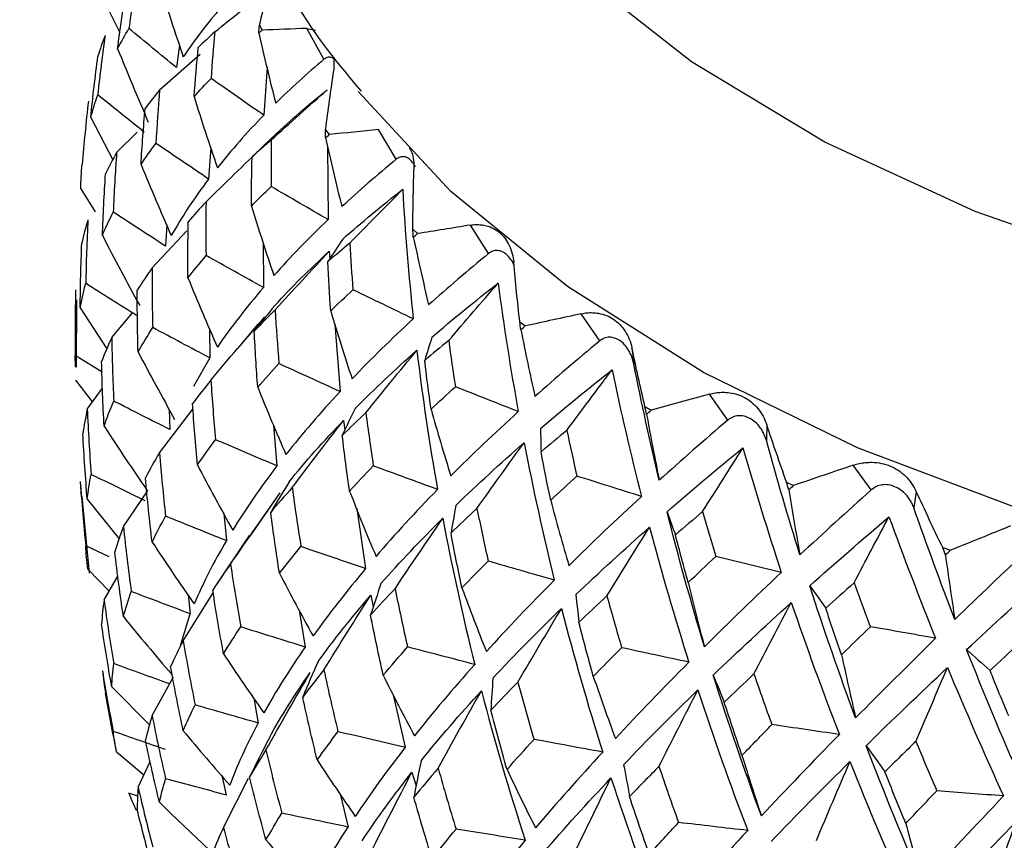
# Paper-space layout '_Isometric' of a CAD drawing. Header units: millimetres. Extents: x -169 to 71, y -17 to 263.
# Tile 7 of 16: x -23 to -11, y 110 to 121. Entities that reach past the tile are written whole.
import ezdxf

# ---------------------------------------------------------------- set-up
doc = ezdxf.new("R2010")
doc.units = ezdxf.units.MM

psp = doc.layouts.new('_Isometric')

# ---------------------------------------------------------------- linework, layer by layer
at = {"color": 7, "linetype": 'Continuous', "lineweight": 25}
for p, q in [((-22.132, 121.29), (-21.92, 120.862)), ((-20.119, 120.958), (-20.085, 120.893)), ((-19.506, 120.917), (-19.398, 120.894)), ((-19.287, 120.518), (-19.506, 120.917)), ((-21.151, 120.699), (-21.19, 120.411)), ((-21.407, 120.125), (-20.885, 120.583)), ((-19.158, 120.539), (-19.159, 120.373)), ((-20.021, 120.416), (-20.064, 119.796)), ((-22.295, 119.768), (-22.011, 119.22)), ((-21.962, 119.315), (-21.696, 119.576)), ((-19.883, 119.576), (-19.983, 119.481)), ((-19.265, 119.609), (-19.218, 119.547)), ((-18.354, 119.229), (-18.582, 119.612)), ((-20.748, 119.379), (-20.775, 118.973)), ((-19.24, 119.396), (-19.234, 118.45)), ((-22.425, 118.848), (-22.24, 118.552)), ((-21.505, 117.826), (-21.056, 118.306)), ((-21.316, 118.382), (-21.331, 118.107)), ((-18.141, 118.328), (-18.081, 118.269)), ((-17.163, 118.012), (-17.397, 118.379)), ((-20.071, 118.153), (-20.068, 117.574)), ((-19.218, 118.042), (-19.21, 117.946)), ((-22.481, 117.416), (-22.485, 116.547)), ((-22.431, 117.312), (-22.087, 116.782)), ((-22.025, 116.93), (-21.759, 117.249)), ((-20.172, 117.046), (-20.051, 117.197)), ((-16.761, 117.132), (-16.69, 117.078)), ((-15.73, 116.885), (-15.968, 117.236)), ((-20.763, 117.043), (-20.758, 116.665)), ((-20.178, 117.051), (-20.403, 116.786)), ((-19.145, 117.102), (-19.079, 116.233)), ((-15.314, 116.797), (-15.289, 116.588)), ((-22.15, 116.484), (-22.496, 116.697)), ((-22.494, 116.547), (-22.496, 116.697)), ((-20.758, 116.665), (-20.969, 116.298)), ((-22.491, 116.38), (-22.273, 116.097)), ((-22.34, 116.006), (-22.142, 116.277)), ((-14.077, 115.864), (-14.314, 116.199)), ((-21.409, 115.442), (-20.977, 116.005)), ((-21.282, 116.002), (-21.275, 115.742)), ((-15.147, 116.039), (-15.065, 115.99)), ((-19.036, 115.858), (-19.018, 115.736)), ((-19.936, 115.8), (-19.893, 115.273)), ((-13.575, 115.807), (-13.579, 115.599)), ((-12.227, 114.963), (-12.46, 115.282)), ((-22.431, 115.073), (-22.418, 114.876)), ((-13.32, 115.064), (-13.228, 115.021)), ((-22.411, 114.877), (-22.314, 113.89)), ((-22.34, 114.844), (-21.928, 114.334)), ((-21.875, 114.491), (-21.563, 114.949)), ((-20.241, 114.368), (-19.851, 114.925)), ((-11.646, 114.943), (-11.677, 114.734)), ((-18.865, 114.722), (-18.749, 113.949)), ((-20.579, 114.658), (-20.546, 114.309)), ((-20.251, 114.375), (-20.694, 113.714)), ((-22.057, 114.099), (-22.36, 114.241)), ((-11.305, 114.22), (-11.206, 114.184)), ((-22.332, 113.942), (-22.059, 113.655)), ((-22.123, 113.546), (-21.944, 113.851)), ((-21.103, 113.018), (-20.715, 113.637)), ((-21.04, 113.611), (-21.012, 113.365)), ((-18.684, 113.604), (-18.65, 113.456)), ((-21.142, 112.938), (-21.012, 113.365)), ((-19.606, 113.411), (-19.529, 112.936)), ((-21.504, 112.052), (-21.23, 112.551)), ((-22.025, 112.422), (-21.536, 111.935)), ((-18.392, 112.319), (-18.238, 111.643)), ((-20.192, 112.277), (-20.134, 111.955)), ((-21.962, 111.585), (-21.61, 111.287)), ((-21.685, 111.129), (-21.528, 111.46)), ((-18.152, 111.321), (-18.098, 111.147)), ((-20.546, 111.027), (-20.594, 111.262)), ((-20.583, 110.61), (-20.26, 111.247)), ((-21.689, 111.013), (-21.803, 111.052)), ((-19.078, 111.042), (-18.974, 110.615))]:
    psp.add_line(p, q, dxfattribs=at)
at = {"color": 8, "linetype": 'Continuous', "lineweight": 25, "flags": 128}
psp.add_lwpolyline([(15.573, 121.26), (14.019, 120.14), (12.225, 119.147), (10.222, 118.298), (8.044, 117.607), (5.728, 117.086), (3.315, 116.743), (0.844, 116.586), (-1.64, 116.616), (-4.097, 116.833), (-6.484, 117.234), (-8.759, 117.81), (-10.885, 118.554), (-12.825, 119.451), (-14.545, 120.486), (-16.016, 121.643)], dxfattribs=at)
at = {"color": 7, "linetype": 'Continuous', "lineweight": 25, "flags": 128}
psp.add_lwpolyline([(18.292, 119.461), (17.357, 118.549), (15.799, 117.345), (13.992, 116.263), (11.965, 115.32), (9.748, 114.531), (7.378, 113.909), (4.892, 113.464), (2.328, 113.201), (-0.272, 113.127), (-2.868, 113.241), (-5.419, 113.542), (-7.885, 114.025), (-10.226, 114.683), (-12.405, 115.505), (-14.389, 116.478), (-16.147, 117.587), (-17.649, 118.814), (-18.844, 120.104)], dxfattribs=at)
at = {"color": 7, "linetype": 'Continuous', "lineweight": 25}
for points, knots in [([(11.5, 195.97), (11.494, 196.858), (11.476, 199.417), (11.277, 203.568), (10.829, 208.377), (10.155, 213.058), (9.258, 217.598), (8.137, 221.984), (6.794, 226.2), (5.233, 230.233), (3.46, 234.07), (1.481, 237.698), (-0.696, 241.106), (-3.061, 244.284), (-5.606, 247.227), (-8.319, 249.928), (-11.192, 252.383), (-14.215, 254.589), (-17.381, 256.544), (-20.68, 258.246), (-24.105, 259.692), (-27.648, 260.882), (-31.304, 261.812), (-35.066, 262.482), (-38.928, 262.889), (-42.884, 263.03), (-46.927, 262.903), (-51.048, 262.505), (-55.238, 261.836), (-59.486, 260.896), (-63.78, 259.685), (-68.107, 258.207), (-72.455, 256.465), (-76.812, 254.466), (-81.165, 252.217), (-85.503, 249.724), (-89.815, 246.995), (-94.091, 244.04), (-98.319, 240.868), (-102.493, 237.486), (-106.602, 233.904), (-110.639, 230.132), (-114.595, 226.178), (-118.462, 222.053), (-122.231, 217.767), (-125.897, 213.329), (-129.45, 208.749), (-132.883, 204.039), (-136.19, 199.209), (-139.363, 194.27), (-142.395, 189.233), (-145.279, 184.109), (-148.01, 178.909), (-150.58, 173.646), (-152.985, 168.329), (-155.218, 162.973), (-157.273, 157.586), (-159.147, 152.183), (-160.834, 146.772), (-162.329, 141.368), (-163.628, 135.98), (-164.726, 130.621), (-165.621, 125.301), (-166.309, 120.033), (-166.782, 114.828), (-167.027, 110.204), (-167.053, 107.345), (-167.063, 106.165)], [0, 0, 0, 0, 0.0084867, 0.0244403, 0.0404023, 0.0563528, 0.0722769, 0.0881565, 0.1039706, 0.1196968, 0.135313, 0.1507996, 0.1661422, 0.1813333, 0.196374, 0.2112742, 0.2260521, 0.2407328, 0.2553468, 0.2699276, 0.2845034, 0.2991047, 0.3137648, 0.3285132, 0.3433743, 0.3583658, 0.3734976, 0.3887718, 0.4041827, 0.4197181, 0.4353611, 0.4510919, 0.4668902, 0.4827366, 0.4986139, 0.5145078, 0.5304058, 0.5462982, 0.5621798, 0.5780471, 0.5938984, 0.6097329, 0.6255509, 0.6413531, 0.6571409, 0.6729157, 0.6886795, 0.7044342, 0.7201818, 0.7359245, 0.7516645, 0.767404, 0.7831449, 0.798889, 0.8146385, 0.8303956, 0.8461627, 0.8619417, 0.877735, 0.8935443, 0.9093717, 0.9252186, 0.9410861, 0.9569749, 0.9728847, 0.9888142, 1, 1, 1, 1]), ([(-144.063, 106.165), (-144.058, 106.882), (-144.044, 108.972), (-143.881, 112.536), (-143.51, 116.887), (-142.951, 121.348), (-142.205, 125.903), (-141.271, 130.539), (-140.153, 135.24), (-138.85, 139.993), (-137.366, 144.782), (-135.704, 149.593), (-133.868, 154.41), (-131.864, 159.218), (-129.696, 164.003), (-127.371, 168.75), (-124.895, 173.443), (-122.276, 178.07), (-119.523, 182.614), (-116.642, 187.064), (-113.644, 191.404), (-110.538, 195.622), (-107.333, 199.706), (-104.041, 203.643), (-100.672, 207.421), (-97.236, 211.03), (-93.747, 214.459), (-90.214, 217.699), (-86.652, 220.741), (-83.071, 223.576), (-79.484, 226.199), (-75.905, 228.602), (-72.345, 230.781), (-68.817, 232.731), (-65.334, 234.451), (-61.907, 235.937), (-58.547, 237.191), (-55.267, 238.212), (-52.074, 239.002), (-48.978, 239.565), (-45.983, 239.904), (-43.094, 240.022), (-40.31, 239.921), (-37.629, 239.602), (-35.047, 239.062), (-32.558, 238.292), (-30.159, 237.283), (-27.854, 236.02), (-25.66, 234.498), (-23.602, 232.726), (-21.698, 230.723), (-19.958, 228.505), (-18.382, 226.085), (-16.965, 223.47), (-15.706, 220.663), (-14.604, 217.665), (-13.662, 214.48), (-12.883, 211.112), (-12.268, 207.567), (-11.829, 203.85), (-11.552, 199.995), (-11.517, 197.307), (-11.5, 195.97)], [0, 0, 0, 0, 0.008549, 0.024913, 0.041298, 0.057706, 0.074141, 0.090602, 0.107088, 0.123598, 0.140131, 0.156683, 0.173254, 0.189839, 0.206437, 0.223044, 0.239658, 0.256276, 0.272895, 0.289511, 0.306121, 0.322723, 0.339314, 0.35589, 0.372448, 0.388987, 0.405504, 0.421996, 0.43846, 0.454896, 0.471302, 0.487678, 0.504026, 0.520348, 0.536649, 0.552937, 0.569223, 0.585519, 0.601847, 0.618236, 0.634724, 0.651361, 0.668209, 0.685343, 0.702847, 0.720797, 0.739238, 0.758126, 0.77728, 0.796318, 0.814958, 0.833096, 0.850752, 0.86801, 0.884959, 0.901684, 0.918251, 0.934713, 0.951111, 0.967473, 0.983822, 1, 1, 1, 1]), ([(-11.5, 136.791), (-12.044, 136.569), (-13.275, 136.066), (-14.99, 135.105), (-16.649, 133.95), (-18.075, 132.661), (-19.247, 131.259), (-20.137, 129.767), (-20.729, 128.218), (-21.017, 126.646), (-21.006, 125.083), (-20.713, 123.552), (-20.133, 122.077), (-19.493, 120.919), (-18.966, 120.295), (-18.806, 120.105)], [0, 0, 0, 0, 0.067434, 0.152474, 0.237784, 0.323103, 0.407907, 0.491495, 0.57323, 0.652945, 0.731131, 0.808741, 0.886534, 0.965479, 1, 1, 1, 1]), ([(-19.158, 120.52), (-19.158, 120.52), (-19.171, 120.535), (-19.2, 120.545), (-19.244, 120.548), (-19.273, 120.528), (-19.287, 120.518)], [0, 0, 0, 0, 0.011621, 0.340584, 0.67197, 1, 1, 1, 1]), ([(-18.188, 119.379), (-18.176, 119.359), (-18.13, 119.284), (-18.127, 119.176), (-18.126, 119.096)], [0, 0, 0, 0, 0.266444, 1, 1, 1, 1]), ([(-18.106, 119.126), (-18.108, 119.131), (-18.121, 119.162), (-18.154, 119.203), (-18.201, 119.245), (-18.252, 119.264), (-18.305, 119.261), (-18.338, 119.239), (-18.354, 119.229)], [0, 0, 0, 0, 0.038375, 0.230801, 0.423391, 0.615304, 0.808631, 1, 1, 1, 1]), ([(-17.397, 118.379), (-17.373, 118.382), (-17.327, 118.388), (-17.258, 118.384), (-17.18, 118.37), (-17.097, 118.339), (-17.015, 118.283), (-16.947, 118.209), (-16.894, 118.118), (-16.854, 118.014), (-16.843, 117.936), (-16.838, 117.898)], [0, 0, 0, 0, 0.081752, 0.164931, 0.250654, 0.376507, 0.500448, 0.624254, 0.749972, 0.877224, 1, 1, 1, 1]), ([(-16.834, 117.862), (-16.835, 117.864), (-16.847, 117.895), (-16.879, 117.944), (-16.93, 118.002), (-16.988, 118.04), (-17.048, 118.054), (-17.109, 118.048), (-17.145, 118.024), (-17.163, 118.012)], [0, 0, 0, 0, 0.01288, 0.176876, 0.341588, 0.506439, 0.670711, 0.836193, 1, 1, 1, 1]), ([(-15.968, 117.236), (-15.943, 117.241), (-15.893, 117.25), (-15.819, 117.251), (-15.734, 117.242), (-15.641, 117.217), (-15.548, 117.168), (-15.466, 117.099), (-15.399, 117.011), (-15.345, 116.911), (-15.324, 116.834), (-15.314, 116.797)], [0, 0, 0, 0, 0.081752, 0.164931, 0.250654, 0.376507, 0.500448, 0.624254, 0.749972, 0.877224, 1, 1, 1, 1]), ([(-15.289, 116.588), (-15.294, 116.609), (-15.304, 116.652), (-15.327, 116.711), (-15.361, 116.775), (-15.408, 116.839), (-15.47, 116.892), (-15.537, 116.925), (-15.605, 116.936), (-15.672, 116.925), (-15.711, 116.898), (-15.73, 116.885)], [0, 0, 0, 0, 0.0831956, 0.1658512, 0.2502114, 0.3747786, 0.4998885, 0.625105, 0.7498817, 0.8755772, 1, 1, 1, 1]), ([(-14.314, 116.199), (-14.289, 116.205), (-14.237, 116.218), (-14.158, 116.224), (-14.067, 116.221), (-13.966, 116.203), (-13.862, 116.16), (-13.768, 116.097), (-13.687, 116.015), (-13.62, 115.919), (-13.59, 115.844), (-13.575, 115.807)], [0, 0, 0, 0, 0.081752, 0.164931, 0.250654, 0.376507, 0.500448, 0.624254, 0.749972, 0.877224, 1, 1, 1, 1]), ([(-13.579, 115.599), (-13.585, 115.62), (-13.598, 115.661), (-13.627, 115.72), (-13.667, 115.781), (-13.722, 115.841), (-13.792, 115.889), (-13.867, 115.918), (-13.943, 115.923), (-14.016, 115.908), (-14.057, 115.878), (-14.077, 115.864)], [0, 0, 0, 0, 0.083196, 0.165851, 0.250211, 0.374779, 0.499889, 0.625105, 0.749882, 0.875577, 1, 1, 1, 1]), ([(-12.46, 115.282), (-12.434, 115.29), (-12.381, 115.306), (-12.299, 115.318), (-12.203, 115.321), (-12.095, 115.31), (-11.981, 115.275), (-11.876, 115.219), (-11.784, 115.142), (-11.703, 115.051), (-11.665, 114.979), (-11.646, 114.943)], [0, 0, 0, 0, 0.081752, 0.164931, 0.250654, 0.376507, 0.500448, 0.624254, 0.749972, 0.877224, 1, 1, 1, 1]), ([(-11.677, 114.734), (-11.685, 114.754), (-11.701, 114.795), (-11.735, 114.851), (-11.781, 114.909), (-11.843, 114.965), (-11.921, 115.008), (-12.003, 115.032), (-12.085, 115.032), (-12.162, 115.011), (-12.205, 114.979), (-12.227, 114.963)], [0, 0, 0, 0, 0.083196, 0.165851, 0.250211, 0.374779, 0.499889, 0.625105, 0.749882, 0.875577, 1, 1, 1, 1])]:
    psp.add_open_spline(points, degree=3, knots=knots, dxfattribs=at)
for points in [[(-20.119, 120.958), (-20.057, 121.211), (-19.991, 121.462), (-19.923, 121.712)], [(-21.705, 121.602), (-21.74, 121.373), (-21.773, 121.144), (-21.803, 120.915)], [(-21.409, 121.487), (-21.31, 121.174), (-21.208, 120.861), (-21.102, 120.549)], [(-20.696, 120.871), (-20.448, 121.071), (-20.199, 121.271), (-19.949, 121.469)], [(-21.949, 120.654), (-21.918, 120.894), (-21.885, 121.133), (-21.848, 121.372)], [(-20.612, 121.19), (-20.795, 120.979), (-20.958, 120.765), (-21.102, 120.549)], [(-20.128, 120.856), (-20.125, 120.89), (-20.122, 120.924), (-20.119, 120.958)], [(-22.111, 120.825), (-22.146, 120.571), (-22.178, 120.316), (-22.205, 120.061)], [(-22.111, 120.825), (-22.145, 120.736), (-22.176, 120.647), (-22.203, 120.557)], [(-21.949, 120.654), (-21.903, 120.741), (-21.855, 120.828), (-21.803, 120.915)], [(-21.19, 120.411), (-21.395, 120.579), (-21.599, 120.747), (-21.803, 120.915)], [(-20.696, 120.871), (-20.769, 120.804), (-20.84, 120.737), (-20.908, 120.669)], [(-20.696, 120.871), (-20.714, 120.671), (-20.73, 120.471), (-20.743, 120.271)], [(-20.128, 120.856), (-20.114, 120.869), (-20.1, 120.881), (-20.085, 120.893)], [(-20.128, 120.856), (-20.059, 120.553), (-19.986, 120.252), (-19.909, 119.952)], [(-19.506, 120.917), (-19.701, 120.909), (-19.894, 120.901), (-20.085, 120.893)], [(-22.295, 119.768), (-22.269, 120.032), (-22.238, 120.294), (-22.203, 120.557)], [(-21.949, 120.654), (-21.821, 120.338), (-21.689, 120.023), (-21.553, 119.709)], [(-20.963, 120.036), (-20.947, 120.247), (-20.929, 120.458), (-20.908, 120.669)], [(-19.287, 120.518), (-19.508, 120.331), (-19.716, 120.142), (-19.909, 119.952)], [(-19.265, 119.609), (-19.233, 119.865), (-19.197, 120.119), (-19.159, 120.373)], [(-20.963, 120.036), (-20.892, 120.114), (-20.819, 120.193), (-20.743, 120.271)], [(-20.064, 119.796), (-20.291, 119.955), (-20.517, 120.113), (-20.743, 120.271)], [(-22.295, 119.768), (-22.269, 119.866), (-22.239, 119.964), (-22.205, 120.061)], [(-21.605, 119.578), (-21.806, 119.739), (-22.006, 119.9), (-22.205, 120.061)], [(-21.407, 120.125), (-21.472, 120.045), (-21.535, 119.965), (-21.594, 119.884)], [(-21.407, 120.125), (-21.426, 119.894), (-21.442, 119.664), (-21.456, 119.433)], [(-20.963, 120.036), (-20.867, 119.729), (-20.767, 119.423), (-20.662, 119.118)], [(-19.966, 119.478), (-19.727, 119.695), (-19.486, 119.911), (-19.245, 120.126)], [(-19.927, 119.534), (-19.716, 119.733), (-19.489, 119.931), (-19.245, 120.126)], [(-22.326, 119.979), (-22.357, 119.707), (-22.384, 119.435), (-22.406, 119.162)], [(-21.647, 119.16), (-21.633, 119.402), (-21.615, 119.643), (-21.594, 119.884)], [(-20.064, 119.796), (-20.283, 119.572), (-20.482, 119.346), (-20.662, 119.118)], [(-19.927, 119.534), (-20.023, 119.444), (-20.118, 119.352), (-20.214, 119.26)], [(-19.266, 119.507), (-19.266, 119.541), (-19.266, 119.575), (-19.265, 119.609)], [(-19.266, 119.507), (-19.25, 119.52), (-19.234, 119.533), (-19.218, 119.547)], [(-18.582, 119.612), (-18.796, 119.59), (-19.008, 119.568), (-19.218, 119.547)], [(-21.647, 119.16), (-21.587, 119.251), (-21.523, 119.342), (-21.456, 119.433)], [(-20.775, 118.973), (-21.002, 119.127), (-21.229, 119.28), (-21.456, 119.433)], [(-19.966, 119.478), (-20.05, 119.406), (-20.133, 119.333), (-20.214, 119.26)], [(-19.966, 119.478), (-19.969, 119.278), (-19.969, 119.077), (-19.968, 118.876)], [(-19.266, 119.507), (-19.2, 119.208), (-19.13, 118.912), (-19.057, 118.617)], [(-21.962, 119.315), (-22.013, 119.223), (-22.061, 119.131), (-22.105, 119.039)], [(-21.962, 119.315), (-21.98, 119.059), (-21.995, 118.803), (-22.005, 118.547)], [(-20.808, 118.679), (-20.566, 118.917), (-20.323, 119.153), (-20.077, 119.389)], [(-22.425, 118.848), (-22.423, 118.953), (-22.417, 119.058), (-22.406, 119.162)], [(-21.647, 119.16), (-21.521, 118.853), (-21.391, 118.547), (-21.257, 118.243)], [(-20.223, 118.625), (-20.222, 118.836), (-20.219, 119.048), (-20.214, 119.26)], [(-18.354, 119.229), (-18.601, 119.025), (-18.835, 118.821), (-19.057, 118.617)], [(-22.145, 118.246), (-22.136, 118.51), (-22.122, 118.775), (-22.105, 119.039)], [(-18.141, 118.328), (-18.139, 118.584), (-18.134, 118.84), (-18.126, 119.096)], [(-20.775, 118.973), (-20.958, 118.73), (-21.119, 118.487), (-21.257, 118.243)], [(-20.223, 118.625), (-20.141, 118.709), (-20.056, 118.792), (-19.968, 118.876)], [(-19.234, 118.45), (-19.479, 118.592), (-19.724, 118.734), (-19.968, 118.876)], [(-19.044, 118.199), (-18.802, 118.414), (-18.544, 118.628), (-18.271, 118.841)], [(-18.955, 118.144), (-18.728, 118.378), (-18.5, 118.61), (-18.271, 118.841)], [(-18.271, 118.841), (-18.24, 118.283), (-18.194, 117.726), (-18.135, 117.17)], [(-20.808, 118.679), (-20.887, 118.594), (-20.964, 118.509), (-21.038, 118.423)], [(-20.808, 118.679), (-20.811, 118.447), (-20.811, 118.216), (-20.808, 117.985)], [(-22.145, 118.246), (-22.103, 118.346), (-22.056, 118.447), (-22.005, 118.547)], [(-21.331, 118.107), (-21.556, 118.254), (-21.781, 118.4), (-22.005, 118.547)], [(-20.223, 118.625), (-20.13, 118.324), (-20.034, 118.025), (-19.933, 117.728)], [(-22.332, 118.449), (-22.363, 118.349), (-22.389, 118.248), (-22.411, 118.146)], [(-22.332, 118.449), (-22.346, 118.176), (-22.355, 117.902), (-22.36, 117.628)], [(-21.042, 117.698), (-21.043, 117.94), (-21.042, 118.181), (-21.038, 118.423)], [(-19.234, 118.45), (-19.486, 118.209), (-19.719, 117.968), (-19.933, 117.728)], [(-18.134, 118.225), (-18.136, 118.259), (-18.138, 118.294), (-18.141, 118.328)], [(-18.134, 118.225), (-18.116, 118.24), (-18.099, 118.254), (-18.081, 118.269)], [(-17.397, 118.379), (-17.627, 118.342), (-17.855, 118.305), (-18.081, 118.269)], [(-22.431, 117.312), (-22.429, 117.591), (-22.422, 117.869), (-22.411, 118.146)], [(-22.145, 118.246), (-21.989, 117.943), (-21.829, 117.642), (-21.664, 117.342)], [(-19.044, 118.199), (-19.108, 118.103), (-19.172, 118.006), (-19.235, 117.909)], [(-18.955, 118.144), (-19.05, 118.066), (-19.144, 117.988), (-19.235, 117.909)], [(-18.955, 118.144), (-18.943, 117.944), (-18.929, 117.744), (-18.913, 117.544)], [(-18.134, 118.225), (-18.071, 117.932), (-18.006, 117.64), (-17.937, 117.349)], [(-19.92, 117.343), (-19.705, 117.577), (-19.471, 117.81), (-19.218, 118.042)], [(-19.917, 117.284), (-19.686, 117.538), (-19.453, 117.791), (-19.218, 118.042)], [(-17.163, 118.012), (-17.433, 117.791), (-17.691, 117.57), (-17.937, 117.349)], [(-21.042, 117.698), (-20.967, 117.794), (-20.889, 117.889), (-20.808, 117.985)], [(-20.068, 117.574), (-20.315, 117.711), (-20.562, 117.848), (-20.808, 117.985)], [(-19.2, 117.274), (-19.214, 117.485), (-19.225, 117.697), (-19.235, 117.909)], [(-16.761, 117.132), (-16.79, 117.388), (-16.815, 117.643), (-16.838, 117.898)], [(-21.505, 117.826), (-21.572, 117.73), (-21.636, 117.634), (-21.696, 117.538)], [(-21.505, 117.826), (-21.506, 117.569), (-21.503, 117.313), (-21.496, 117.057)], [(-22.431, 117.312), (-22.412, 117.417), (-22.388, 117.523), (-22.36, 117.628)], [(-21.705, 117.214), (-21.923, 117.352), (-22.142, 117.49), (-22.36, 117.628)], [(-21.042, 117.698), (-20.919, 117.399), (-20.793, 117.102), (-20.662, 116.806)], [(-17.894, 116.934), (-17.625, 117.166), (-17.34, 117.398), (-17.04, 117.631)], [(-17.678, 116.889), (-17.467, 117.138), (-17.254, 117.385), (-17.04, 117.631)], [(-17.04, 117.631), (-16.967, 117.077), (-16.88, 116.524), (-16.78, 115.973)], [(-22.491, 117.542), (-22.497, 117.261), (-22.499, 116.979), (-22.496, 116.697)], [(-21.685, 116.744), (-21.692, 117.009), (-21.696, 117.273), (-21.696, 117.538)], [(-20.068, 117.574), (-20.288, 117.317), (-20.486, 117.061), (-20.662, 116.806)], [(-19.2, 117.274), (-19.106, 117.364), (-19.011, 117.454), (-18.913, 117.544)], [(-18.135, 117.17), (-18.394, 117.295), (-18.653, 117.42), (-18.913, 117.544)], [(-19.92, 117.343), (-20.009, 117.233), (-20.098, 117.122), (-20.186, 117.011)], [(-19.917, 117.284), (-20.009, 117.193), (-20.099, 117.102), (-20.186, 117.011)], [(-19.917, 117.284), (-19.903, 117.053), (-19.887, 116.822), (-19.868, 116.592)], [(-19.2, 117.274), (-19.111, 116.98), (-19.02, 116.687), (-18.924, 116.396)], [(-20.746, 116.378), (-20.517, 116.653), (-20.285, 116.926), (-20.051, 117.197)], [(-18.135, 117.17), (-18.415, 116.911), (-18.679, 116.653), (-18.924, 116.396)], [(-16.747, 117.03), (-16.752, 117.064), (-16.757, 117.098), (-16.761, 117.132)], [(-15.968, 117.236), (-16.21, 117.183), (-16.451, 117.13), (-16.69, 117.078)], [(-21.685, 116.744), (-21.626, 116.848), (-21.563, 116.952), (-21.496, 117.057)], [(-20.758, 116.665), (-21.004, 116.796), (-21.25, 116.926), (-21.496, 117.057)], [(-20.141, 116.287), (-20.159, 116.528), (-20.174, 116.769), (-20.186, 117.011)], [(-16.747, 117.03), (-16.728, 117.046), (-16.709, 117.062), (-16.69, 117.078)], [(-16.747, 117.03), (-16.689, 116.741), (-16.629, 116.453), (-16.565, 116.167)], [(-22.025, 116.93), (-22.073, 116.826), (-22.116, 116.723), (-22.156, 116.62)], [(-22.025, 116.93), (-22.021, 116.656), (-22.012, 116.382), (-21.999, 116.109)], [(-17.894, 116.934), (-17.926, 116.834), (-17.956, 116.734), (-17.987, 116.634)], [(-17.678, 116.889), (-17.783, 116.804), (-17.886, 116.719), (-17.987, 116.634)], [(-17.678, 116.889), (-17.651, 116.691), (-17.622, 116.492), (-17.592, 116.294)], [(-15.73, 116.885), (-16.02, 116.645), (-16.298, 116.406), (-16.565, 116.167)], [(-21.685, 116.744), (-21.532, 116.452), (-21.374, 116.161), (-21.213, 115.873)], [(-18.885, 116.013), (-18.638, 116.263), (-18.372, 116.513), (-18.088, 116.764)], [(-18.746, 115.959), (-18.529, 116.229), (-18.309, 116.497), (-18.088, 116.764)], [(-18.088, 116.764), (-18.016, 116.163), (-17.927, 115.565), (-17.822, 114.969)], [(-15.147, 116.039), (-15.205, 116.291), (-15.261, 116.544), (-15.314, 116.797)], [(-22.123, 115.785), (-22.138, 116.064), (-22.149, 116.342), (-22.156, 116.62)], [(-17.906, 116.003), (-17.935, 116.213), (-17.962, 116.423), (-17.987, 116.634)], [(-20.141, 116.287), (-20.053, 116.388), (-19.962, 116.49), (-19.868, 116.592)], [(-19.079, 116.233), (-19.342, 116.352), (-19.605, 116.472), (-19.868, 116.592)], [(-16.493, 115.755), (-16.199, 116.007), (-15.892, 116.26), (-15.57, 116.514)], [(-16.154, 115.73), (-15.96, 115.992), (-15.766, 116.254), (-15.57, 116.514)], [(-15.57, 116.514), (-15.456, 115.966), (-15.329, 115.421), (-15.19, 114.878)], [(-14.961, 115.087), (-15.08, 115.586), (-15.19, 116.086), (-15.289, 116.588)], [(-20.746, 116.378), (-20.829, 116.277), (-20.907, 116.177), (-20.982, 116.076)], [(-20.746, 116.378), (-20.729, 116.122), (-20.709, 115.867), (-20.686, 115.611)], [(-20.141, 116.287), (-20.024, 115.996), (-19.903, 115.707), (-19.778, 115.421)], [(-19.079, 116.233), (-19.332, 115.96), (-19.565, 115.689), (-19.778, 115.421)], [(-17.906, 116.003), (-17.804, 116.1), (-17.699, 116.196), (-17.592, 116.294)], [(-16.78, 115.973), (-17.051, 116.08), (-17.321, 116.187), (-17.592, 116.294)], [(-22.123, 115.785), (-22.086, 115.893), (-22.045, 116.001), (-21.999, 116.109)], [(-21.275, 115.742), (-21.516, 115.864), (-21.758, 115.986), (-21.999, 116.109)], [(-14.314, 116.199), (-14.566, 116.128), (-14.816, 116.059), (-15.065, 115.99)], [(-22.34, 116.006), (-22.363, 115.899), (-22.382, 115.793), (-22.397, 115.686)], [(-22.34, 116.006), (-22.328, 115.725), (-22.312, 115.444), (-22.291, 115.163)], [(-20.919, 115.285), (-20.944, 115.548), (-20.965, 115.812), (-20.982, 116.076)], [(-18.885, 116.013), (-18.941, 115.899), (-18.996, 115.783), (-19.051, 115.667)], [(-17.906, 116.003), (-17.824, 115.714), (-17.739, 115.428), (-17.65, 115.143)], [(-16.78, 115.973), (-17.086, 115.694), (-17.376, 115.418), (-17.65, 115.143)], [(-15.125, 115.938), (-15.132, 115.972), (-15.14, 116.005), (-15.147, 116.039)], [(-15.125, 115.938), (-15.105, 115.956), (-15.085, 115.973), (-15.065, 115.99)], [(-19.737, 115.067), (-19.525, 115.33), (-19.291, 115.593), (-19.036, 115.858)], [(-19.696, 114.993), (-19.478, 115.283), (-19.259, 115.571), (-19.036, 115.858)], [(-18.746, 115.959), (-18.851, 115.861), (-18.952, 115.764), (-19.051, 115.667)], [(-18.746, 115.959), (-18.716, 115.729), (-18.684, 115.5), (-18.65, 115.272)], [(-15.125, 115.938), (-15.073, 115.653), (-15.018, 115.369), (-14.961, 115.087)], [(-14.077, 115.864), (-14.382, 115.603), (-14.677, 115.344), (-14.961, 115.087)], [(-22.123, 115.785), (-21.94, 115.504), (-21.754, 115.226), (-21.563, 114.949)], [(-16.493, 115.755), (-16.491, 115.655), (-16.489, 115.554), (-16.486, 115.453)], [(-16.154, 115.73), (-16.266, 115.638), (-16.376, 115.545), (-16.486, 115.453)], [(-16.154, 115.73), (-16.112, 115.534), (-16.069, 115.338), (-16.024, 115.142)], [(-13.32, 115.064), (-13.408, 115.311), (-13.493, 115.559), (-13.575, 115.807)], [(-22.34, 114.844), (-22.363, 115.124), (-22.382, 115.405), (-22.397, 115.686)], [(-20.919, 115.285), (-20.845, 115.393), (-20.767, 115.502), (-20.686, 115.611)], [(-19.893, 115.273), (-20.157, 115.386), (-20.422, 115.498), (-20.686, 115.611)], [(-18.957, 114.948), (-18.991, 115.187), (-19.022, 115.426), (-19.051, 115.667)], [(-13.146, 114.124), (-13.299, 114.613), (-13.444, 115.105), (-13.579, 115.599)], [(-17.585, 114.764), (-17.308, 115.032), (-17.015, 115.301), (-16.705, 115.572)], [(-17.313, 114.724), (-17.112, 115.008), (-16.909, 115.291), (-16.705, 115.572)], [(-16.705, 115.572), (-16.59, 114.978), (-16.46, 114.387), (-16.315, 113.799)], [(-14.861, 114.681), (-14.547, 114.954), (-14.221, 115.228), (-13.882, 115.505)], [(-14.402, 114.683), (-14.229, 114.958), (-14.056, 115.232), (-13.882, 115.505)], [(-13.882, 115.505), (-13.727, 114.966), (-13.562, 114.431), (-13.387, 113.899)], [(-21.409, 115.442), (-21.473, 115.335), (-21.534, 115.228), (-21.59, 115.121)], [(-21.409, 115.442), (-21.387, 115.169), (-21.36, 114.896), (-21.33, 114.624)], [(-16.362, 114.829), (-16.405, 115.036), (-16.446, 115.244), (-16.486, 115.453)], [(-20.919, 115.285), (-20.772, 115.003), (-20.62, 114.723), (-20.464, 114.445)], [(-19.893, 115.273), (-20.107, 114.993), (-20.297, 114.718), (-20.464, 114.445)], [(-18.957, 114.948), (-18.857, 115.055), (-18.755, 115.163), (-18.65, 115.272)], [(-17.822, 114.969), (-18.098, 115.07), (-18.374, 115.171), (-18.65, 115.272)], [(-12.46, 115.282), (-12.717, 115.194), (-12.973, 115.107), (-13.228, 115.021)], [(-22.34, 114.844), (-22.328, 114.95), (-22.312, 115.056), (-22.291, 115.163)], [(-21.594, 114.824), (-21.827, 114.937), (-22.059, 115.05), (-22.291, 115.163)], [(-21.504, 114.291), (-21.537, 114.567), (-21.566, 114.844), (-21.59, 115.121)], [(-16.362, 114.829), (-16.251, 114.933), (-16.139, 115.037), (-16.024, 115.142)], [(-15.19, 114.878), (-15.468, 114.966), (-15.746, 115.054), (-16.024, 115.142)], [(-22.431, 115.073), (-22.412, 114.795), (-22.388, 114.518), (-22.36, 114.241)], [(-19.737, 115.067), (-19.817, 114.936), (-19.896, 114.805), (-19.974, 114.673)], [(-19.696, 114.993), (-19.792, 114.886), (-19.885, 114.779), (-19.974, 114.673)], [(-19.696, 114.993), (-19.662, 114.738), (-19.625, 114.485), (-19.584, 114.232)], [(-17.822, 114.969), (-18.106, 114.677), (-18.37, 114.39), (-18.615, 114.106)], [(-13.291, 114.965), (-13.3, 114.998), (-13.31, 115.031), (-13.32, 115.064)], [(-13.291, 114.965), (-13.27, 114.983), (-13.249, 115.002), (-13.228, 115.021)], [(-13.291, 114.965), (-13.245, 114.682), (-13.197, 114.402), (-13.146, 114.124)], [(-12.227, 114.963), (-12.542, 114.681), (-12.849, 114.401), (-13.146, 114.124)], [(-20.492, 114.006), (-20.281, 114.314), (-20.067, 114.62), (-19.851, 114.925)], [(-18.957, 114.948), (-18.847, 114.665), (-18.733, 114.384), (-18.615, 114.106)], [(-16.362, 114.829), (-16.287, 114.546), (-16.209, 114.265), (-16.127, 113.986)], [(-15.19, 114.878), (-15.518, 114.577), (-15.83, 114.28), (-16.127, 113.986)], [(-11.305, 114.22), (-11.421, 114.461), (-11.535, 114.702), (-11.646, 114.943)], [(-17.585, 114.764), (-17.606, 114.646), (-17.628, 114.528), (-17.648, 114.409)], [(-17.313, 114.724), (-17.427, 114.619), (-17.539, 114.514), (-17.648, 114.409)], [(-17.313, 114.724), (-17.267, 114.497), (-17.219, 114.27), (-17.169, 114.045)], [(-11.148, 113.292), (-11.332, 113.77), (-11.508, 114.25), (-11.677, 114.734)], [(-21.504, 114.291), (-21.45, 114.401), (-21.392, 114.513), (-21.33, 114.624)], [(-20.546, 114.309), (-20.807, 114.414), (-21.069, 114.519), (-21.33, 114.624)], [(-19.86, 113.888), (-19.902, 114.149), (-19.94, 114.411), (-19.974, 114.673)], [(-18.552, 113.755), (-18.306, 114.033), (-18.04, 114.314), (-17.754, 114.598)], [(-18.37, 113.689), (-18.166, 113.993), (-17.961, 114.296), (-17.754, 114.598)], [(-17.754, 114.598), (-17.635, 113.965), (-17.497, 113.336), (-17.342, 112.712)], [(-14.378, 112.941), (-14.553, 113.517), (-14.714, 114.097), (-14.861, 114.681)], [(-14.861, 114.681), (-14.826, 114.582), (-14.79, 114.483), (-14.753, 114.383)], [(-14.402, 114.683), (-14.52, 114.583), (-14.637, 114.483), (-14.753, 114.383)], [(-14.402, 114.683), (-14.346, 114.491), (-14.289, 114.298), (-14.231, 114.106)], [(-13.02, 113.726), (-12.69, 114.021), (-12.35, 114.318), (-11.998, 114.618)], [(-12.448, 113.764), (-12.299, 114.049), (-12.149, 114.334), (-11.998, 114.618)], [(-11.998, 114.618), (-11.806, 114.092), (-11.606, 113.569), (-11.396, 113.05)], [(-21.875, 114.491), (-21.916, 114.382), (-21.953, 114.274), (-21.985, 114.166)], [(-21.875, 114.491), (-21.845, 114.212), (-21.811, 113.932), (-21.773, 113.653)], [(-16.037, 113.612), (-15.736, 113.9), (-15.42, 114.19), (-15.087, 114.483)], [(-15.636, 113.595), (-15.454, 113.892), (-15.272, 114.188), (-15.087, 114.483)], [(-15.087, 114.483), (-14.931, 113.898), (-14.762, 113.317), (-14.579, 112.741)], [(-10.431, 114.498), (-10.69, 114.392), (-10.948, 114.287), (-11.206, 114.184)], [(-17.507, 113.698), (-17.557, 113.935), (-17.604, 114.172), (-17.648, 114.409)], [(-14.588, 113.769), (-14.644, 113.973), (-14.699, 114.177), (-14.753, 114.383)], [(-22.332, 113.942), (-22.346, 114.041), (-22.355, 114.141), (-22.36, 114.241)], [(-21.504, 114.291), (-21.326, 114.022), (-21.145, 113.756), (-20.96, 113.492)], [(-20.546, 114.309), (-20.709, 114.032), (-20.847, 113.76), (-20.96, 113.492)], [(-19.86, 113.888), (-19.772, 114.002), (-19.68, 114.116), (-19.584, 114.232)], [(-18.749, 113.949), (-19.028, 114.043), (-19.306, 114.137), (-19.584, 114.232)], [(-11.27, 114.123), (-11.282, 114.156), (-11.294, 114.188), (-11.305, 114.22)], [(-10.204, 114.194), (-10.527, 113.89), (-10.841, 113.59), (-11.148, 113.292)], [(-21.875, 113.329), (-21.916, 113.607), (-21.953, 113.886), (-21.985, 114.166)], [(-14.588, 113.769), (-14.471, 113.88), (-14.352, 113.993), (-14.231, 114.106)], [(-13.387, 113.899), (-13.668, 113.968), (-13.95, 114.037), (-14.231, 114.106)], [(-11.27, 114.123), (-11.249, 114.143), (-11.227, 114.163), (-11.206, 114.184)], [(-11.27, 114.123), (-11.231, 113.844), (-11.19, 113.567), (-11.148, 113.292)], [(-20.492, 114.006), (-20.573, 113.894), (-20.649, 113.783), (-20.721, 113.671)], [(-20.492, 114.006), (-20.452, 113.736), (-20.408, 113.465), (-20.361, 113.196)], [(-18.749, 113.949), (-18.997, 113.654), (-19.224, 113.364), (-19.428, 113.079)], [(-17.507, 113.698), (-17.397, 113.813), (-17.284, 113.929), (-17.169, 114.045)], [(-16.315, 113.799), (-16.6, 113.881), (-16.884, 113.963), (-17.169, 114.045)], [(-19.86, 113.888), (-19.72, 113.615), (-19.576, 113.346), (-19.428, 113.079)], [(-13.387, 113.899), (-13.731, 113.575), (-14.061, 113.256), (-14.378, 112.941)], [(-10.996, 112.903), (-10.656, 113.221), (-10.306, 113.542), (-9.947, 113.866)], [(-18.552, 113.755), (-18.597, 113.62), (-18.642, 113.484), (-18.686, 113.348)], [(-18.37, 113.689), (-18.478, 113.575), (-18.584, 113.461), (-18.686, 113.348)], [(-18.37, 113.689), (-18.319, 113.437), (-18.265, 113.187), (-18.208, 112.937)], [(-17.507, 113.698), (-17.405, 113.423), (-17.3, 113.149), (-17.192, 112.879)], [(-16.315, 113.799), (-16.625, 113.487), (-16.917, 113.181), (-17.192, 112.879)], [(-14.588, 113.769), (-14.521, 113.49), (-14.451, 113.214), (-14.378, 112.941)], [(-12.428, 112.023), (-12.637, 112.585), (-12.834, 113.153), (-13.02, 113.726)], [(-13.02, 113.726), (-12.952, 113.631), (-12.883, 113.535), (-12.814, 113.438)], [(-12.448, 113.764), (-12.571, 113.655), (-12.693, 113.546), (-12.814, 113.438)], [(-12.448, 113.764), (-12.379, 113.575), (-12.31, 113.387), (-12.238, 113.199)], [(-21.875, 113.329), (-21.845, 113.436), (-21.811, 113.544), (-21.773, 113.653)], [(-21.012, 113.365), (-21.266, 113.46), (-21.52, 113.557), (-21.773, 113.653)], [(-20.583, 112.849), (-20.633, 113.123), (-20.679, 113.397), (-20.721, 113.671)], [(-19.363, 112.749), (-19.16, 113.03), (-18.933, 113.315), (-18.684, 113.604)], [(-19.288, 112.643), (-19.089, 112.965), (-18.888, 113.285), (-18.684, 113.604)], [(-16.037, 113.612), (-16.025, 113.494), (-16.012, 113.376), (-15.998, 113.257)], [(-15.636, 113.595), (-15.759, 113.482), (-15.88, 113.369), (-15.998, 113.257)], [(-15.636, 113.595), (-15.575, 113.372), (-15.512, 113.149), (-15.447, 112.928)], [(-22.123, 113.546), (-22.138, 113.441), (-22.149, 113.336), (-22.156, 113.232)], [(-22.123, 113.546), (-22.086, 113.27), (-22.045, 112.995), (-21.999, 112.722)], [(-17.107, 112.534), (-16.831, 112.83), (-16.536, 113.13), (-16.223, 113.434)], [(-16.785, 112.484), (-16.599, 112.802), (-16.412, 113.118), (-16.223, 113.434)], [(-16.223, 113.434), (-16.062, 112.81), (-15.885, 112.193), (-15.691, 111.581)], [(-14.265, 112.574), (-13.943, 112.883), (-13.607, 113.195), (-13.258, 113.512)], [(-13.74, 112.589), (-13.58, 112.897), (-13.419, 113.205), (-13.258, 113.512)], [(-13.258, 113.512), (-13.063, 112.939), (-12.856, 112.371), (-12.638, 111.808)], [(-12.609, 112.837), (-12.678, 113.036), (-12.747, 113.237), (-12.814, 113.438)], [(-21.875, 113.329), (-21.67, 113.078), (-21.462, 112.829), (-21.25, 112.583)], [(-18.523, 112.573), (-18.58, 112.83), (-18.635, 113.089), (-18.686, 113.348)], [(-22.025, 112.422), (-22.073, 112.691), (-22.116, 112.962), (-22.156, 113.232)], [(-20.583, 112.849), (-20.513, 112.964), (-20.439, 113.08), (-20.361, 113.196)], [(-19.529, 112.936), (-19.806, 113.023), (-20.084, 113.109), (-20.361, 113.196)], [(-15.812, 112.557), (-15.876, 112.789), (-15.938, 113.023), (-15.998, 113.257)], [(-12.609, 112.837), (-12.487, 112.957), (-12.363, 113.077), (-12.238, 113.199)], [(-11.396, 113.05), (-11.677, 113.1), (-11.957, 113.149), (-12.238, 113.199)], [(-11.396, 113.05), (-11.751, 112.702), (-12.095, 112.36), (-12.428, 112.023)], [(-21.103, 113.018), (-21.161, 112.907), (-21.215, 112.795), (-21.265, 112.684)], [(-21.103, 113.018), (-21.056, 112.742), (-21.005, 112.466), (-20.949, 112.19)], [(-19.529, 112.936), (-19.73, 112.647), (-19.908, 112.364), (-20.062, 112.087)], [(-18.523, 112.573), (-18.421, 112.693), (-18.316, 112.815), (-18.208, 112.937)], [(-17.342, 112.712), (-17.631, 112.787), (-17.92, 112.862), (-18.208, 112.937)], [(-15.812, 112.557), (-15.693, 112.68), (-15.571, 112.803), (-15.447, 112.928)], [(-14.579, 112.741), (-14.868, 112.803), (-15.158, 112.865), (-15.447, 112.928)], [(-10.319, 112.984), (-10.445, 112.866), (-10.57, 112.749), (-10.694, 112.633)], [(-20.583, 112.849), (-20.413, 112.592), (-20.24, 112.338), (-20.062, 112.087)], [(-12.609, 112.837), (-12.551, 112.563), (-12.49, 112.291), (-12.428, 112.023)], [(-10.303, 111.244), (-10.544, 111.791), (-10.775, 112.344), (-10.996, 112.903)], [(-10.996, 112.903), (-10.896, 112.814), (-10.795, 112.724), (-10.694, 112.633)], [(-22.025, 112.422), (-22.021, 112.521), (-22.012, 112.621), (-21.999, 112.722)], [(-21.275, 112.46), (-21.516, 112.547), (-21.758, 112.634), (-21.999, 112.722)], [(-21.103, 111.857), (-21.161, 112.131), (-21.215, 112.407), (-21.265, 112.684)], [(-19.363, 112.749), (-19.43, 112.597), (-19.496, 112.444), (-19.561, 112.291)], [(-17.342, 112.712), (-17.622, 112.399), (-17.881, 112.092), (-18.12, 111.792)], [(-14.579, 112.741), (-14.911, 112.407), (-15.227, 112.079), (-15.527, 111.758)], [(-12.293, 111.664), (-11.954, 111.996), (-11.604, 112.332), (-11.242, 112.673)], [(-11.651, 111.719), (-11.515, 112.038), (-11.379, 112.356), (-11.242, 112.673)], [(-11.242, 112.673), (-11.011, 112.114), (-10.77, 111.562), (-10.52, 111.015)], [(-22.145, 112.63), (-22.103, 112.369), (-22.056, 112.109), (-22.005, 111.849)], [(-22.145, 112.63), (-22.136, 112.533), (-22.122, 112.437), (-22.105, 112.341)], [(-20.035, 111.609), (-19.847, 111.944), (-19.657, 112.278), (-19.463, 112.61)], [(-19.991, 111.767), (-19.84, 112.043), (-19.663, 112.324), (-19.463, 112.61)], [(-19.288, 112.643), (-19.383, 112.525), (-19.474, 112.408), (-19.561, 112.291)], [(-19.288, 112.643), (-19.231, 112.376), (-19.17, 112.11), (-19.106, 111.844)], [(-18.523, 112.573), (-18.392, 112.31), (-18.258, 112.049), (-18.12, 111.792)], [(-15.812, 112.557), (-15.72, 112.288), (-15.625, 112.021), (-15.527, 111.758)], [(-13.644, 110.759), (-13.866, 111.357), (-14.073, 111.962), (-14.265, 112.574)], [(-14.265, 112.574), (-14.218, 112.458), (-14.171, 112.342), (-14.123, 112.225)], [(-13.74, 112.589), (-13.87, 112.467), (-13.998, 112.345), (-14.123, 112.225)], [(-13.74, 112.589), (-13.664, 112.37), (-13.587, 112.152), (-13.509, 111.936)], [(-10.453, 112.047), (-10.534, 112.241), (-10.615, 112.437), (-10.694, 112.633)], [(-17.107, 112.534), (-17.117, 112.397), (-17.126, 112.259), (-17.135, 112.121)], [(-16.785, 112.484), (-16.905, 112.363), (-17.021, 112.241), (-17.135, 112.121)], [(-16.785, 112.484), (-16.718, 112.237), (-16.649, 111.991), (-16.577, 111.745)], [(-21.962, 111.585), (-22.013, 111.837), (-22.061, 112.089), (-22.105, 112.341)], [(-19.374, 111.48), (-19.44, 111.75), (-19.503, 112.02), (-19.561, 112.291)], [(-18.035, 111.468), (-17.796, 111.764), (-17.536, 112.066), (-17.255, 112.373)], [(-17.813, 111.372), (-17.63, 111.707), (-17.444, 112.041), (-17.255, 112.373)], [(-17.255, 112.373), (-17.086, 111.724), (-16.898, 111.081), (-16.69, 110.446)], [(-15.421, 111.419), (-15.119, 111.735), (-14.8, 112.056), (-14.464, 112.383)], [(-14.965, 111.397), (-14.799, 111.726), (-14.632, 112.055), (-14.464, 112.383)], [(-14.464, 112.383), (-14.263, 111.772), (-14.049, 111.167), (-13.82, 110.57)], [(-21.103, 111.857), (-21.056, 111.966), (-21.005, 112.077), (-20.949, 112.19)], [(-20.134, 111.955), (-20.406, 112.033), (-20.678, 112.111), (-20.949, 112.19)], [(-13.894, 111.539), (-13.972, 111.767), (-14.049, 111.995), (-14.123, 112.225)], [(-21.504, 112.052), (-21.537, 111.945), (-21.566, 111.839), (-21.59, 111.734)], [(-21.504, 112.052), (-21.45, 111.779), (-21.392, 111.507), (-21.33, 111.237)], [(-16.925, 111.358), (-16.998, 111.612), (-17.068, 111.866), (-17.135, 112.121)], [(-20.5, 111.153), (-20.403, 111.413), (-20.28, 111.68), (-20.134, 111.955)], [(-13.894, 111.539), (-13.768, 111.67), (-13.639, 111.802), (-13.509, 111.936)], [(-12.638, 111.808), (-12.928, 111.851), (-13.218, 111.893), (-13.509, 111.936)], [(-21.331, 111.614), (-21.556, 111.692), (-21.781, 111.77), (-22.005, 111.849)], [(-21.962, 111.585), (-21.98, 111.673), (-21.995, 111.761), (-22.005, 111.849)], [(-21.103, 111.857), (-20.905, 111.619), (-20.705, 111.385), (-20.5, 111.153)], [(-19.374, 111.48), (-19.288, 111.6), (-19.199, 111.722), (-19.106, 111.844)], [(-18.238, 111.643), (-18.527, 111.709), (-18.817, 111.777), (-19.106, 111.844)], [(-12.638, 111.808), (-12.987, 111.451), (-13.323, 111.101), (-13.644, 110.759)], [(-21.409, 110.934), (-21.473, 111.199), (-21.534, 111.466), (-21.59, 111.734)], [(-19.991, 111.767), (-20.077, 111.599), (-20.162, 111.43), (-20.246, 111.262)], [(-16.925, 111.358), (-16.812, 111.486), (-16.696, 111.615), (-16.577, 111.745)], [(-15.691, 111.581), (-15.986, 111.636), (-16.282, 111.69), (-16.577, 111.745)], [(-11.569, 109.895), (-11.823, 110.477), (-12.064, 111.067), (-12.293, 111.664)], [(-12.293, 111.664), (-12.212, 111.553), (-12.131, 111.441), (-12.05, 111.328)], [(-11.651, 111.719), (-11.786, 111.588), (-11.919, 111.457), (-12.05, 111.328)], [(-11.651, 111.719), (-11.562, 111.506), (-11.472, 111.294), (-11.381, 111.083)], [(-20.035, 111.609), (-20.109, 111.493), (-20.179, 111.377), (-20.246, 111.262)], [(-20.035, 111.609), (-19.971, 111.336), (-19.903, 111.064), (-19.831, 110.793)], [(-18.238, 111.643), (-18.475, 111.338), (-18.69, 111.041), (-18.883, 110.752)], [(-15.691, 111.581), (-15.998, 111.247), (-16.287, 110.922), (-16.557, 110.604)], [(-13.894, 111.539), (-13.813, 111.276), (-13.73, 111.016), (-13.644, 110.759)], [(-19.374, 111.48), (-19.214, 111.235), (-19.05, 110.992), (-18.883, 110.752)], [(-18.035, 111.468), (-18.066, 111.312), (-18.097, 111.156), (-18.127, 111)], [(-15.421, 111.419), (-15.396, 111.283), (-15.37, 111.146), (-15.344, 111.009)], [(-13.519, 110.428), (-13.195, 110.765), (-12.855, 111.109), (-12.501, 111.459)], [(-12.935, 110.441), (-12.792, 110.781), (-12.647, 111.12), (-12.501, 111.459)], [(-12.501, 111.459), (-12.265, 110.863), (-12.016, 110.274), (-11.755, 109.694)], [(-18.794, 110.438), (-18.603, 110.726), (-18.389, 111.02), (-18.152, 111.321)], [(-18.685, 110.283), (-18.51, 110.63), (-18.333, 110.976), (-18.152, 111.321)], [(-17.813, 111.372), (-17.921, 111.247), (-18.026, 111.123), (-18.127, 111)], [(-17.813, 111.372), (-17.74, 111.109), (-17.663, 110.848), (-17.583, 110.587)], [(-16.925, 111.358), (-16.806, 111.104), (-16.683, 110.852), (-16.557, 110.604)], [(-14.965, 111.397), (-15.094, 111.266), (-15.22, 111.137), (-15.344, 111.009)], [(-14.965, 111.397), (-14.883, 111.154), (-14.799, 110.913), (-14.712, 110.673)], [(-11.782, 110.66), (-11.873, 110.881), (-11.962, 111.104), (-12.05, 111.328)], [(-21.409, 110.934), (-21.387, 111.034), (-21.36, 111.135), (-21.33, 111.237)], [(-20.546, 111.027), (-20.807, 111.097), (-21.069, 111.167), (-21.33, 111.237)], [(-20.035, 110.448), (-20.109, 110.717), (-20.179, 110.989), (-20.246, 111.262)], [(-16.453, 110.286), (-16.183, 110.6), (-15.893, 110.921), (-15.584, 111.248)], [(-16.088, 110.211), (-15.922, 110.558), (-15.754, 110.903), (-15.584, 111.248)], [(-15.584, 111.248), (-15.376, 110.612), (-15.151, 109.983), (-14.909, 109.363)], [(-21.705, 110.83), (-21.74, 110.903), (-21.773, 110.978), (-21.803, 111.052)], [(-21.685, 111.129), (-21.692, 111.032), (-21.696, 110.936), (-21.696, 110.841)], [(-21.685, 111.129), (-21.626, 110.871), (-21.563, 110.614), (-21.496, 110.359)], [(-11.782, 110.66), (-11.65, 110.8), (-11.516, 110.941), (-11.381, 111.083)], [(-10.52, 111.015), (-10.807, 111.038), (-11.094, 111.06), (-11.381, 111.083)], [(-21.409, 110.934), (-21.189, 110.718), (-20.965, 110.505), (-20.739, 110.295)], [(-17.892, 110.203), (-17.974, 110.468), (-18.052, 110.734), (-18.127, 111)], [(-15.09, 110.261), (-15.177, 110.509), (-15.262, 110.758), (-15.344, 111.009)], [(-10.52, 111.015), (-10.882, 110.634), (-11.231, 110.26), (-11.569, 109.895)], [(-21.505, 110.096), (-21.572, 110.344), (-21.636, 110.592), (-21.696, 110.841)], [(-20.035, 110.448), (-19.971, 110.561), (-19.903, 110.676), (-19.831, 110.793)], [(-18.974, 110.615), (-19.26, 110.674), (-19.545, 110.733), (-19.831, 110.793)], [(-15.09, 110.261), (-14.966, 110.397), (-14.841, 110.535), (-14.712, 110.673)], [(-13.82, 110.57), (-14.117, 110.604), (-14.415, 110.639), (-14.712, 110.673)], [(-11.782, 110.66), (-11.713, 110.401), (-11.642, 110.147), (-11.569, 109.895)], [(-11.427, 109.573), (-11.085, 109.933), (-10.731, 110.301), (-10.364, 110.675)], [(-10.723, 109.63), (-10.604, 109.979), (-10.485, 110.328), (-10.364, 110.675)], [(-20.583, 110.61), (-20.633, 110.5), (-20.679, 110.392), (-20.721, 110.284)], [(-20.583, 110.61), (-20.513, 110.341), (-20.439, 110.074), (-20.361, 109.809)], [(-19.463, 109.784), (-19.323, 110.052), (-19.16, 110.329), (-18.974, 110.615)], [(-17.892, 110.203), (-17.792, 110.33), (-17.689, 110.458), (-17.583, 110.587)], [(-16.69, 110.446), (-16.988, 110.493), (-17.286, 110.54), (-17.583, 110.587)], [(-13.82, 110.57), (-14.15, 110.214), (-14.464, 109.868), (-14.761, 109.531)], [(-20.035, 110.448), (-19.847, 110.223), (-19.657, 110.002), (-19.463, 109.784)], [(-16.69, 110.446), (-16.96, 110.124), (-17.21, 109.811), (-17.439, 109.508)]]:
    psp.add_open_spline(points, degree=3, dxfattribs=at)

doc.saveas('drawing.dxf')
